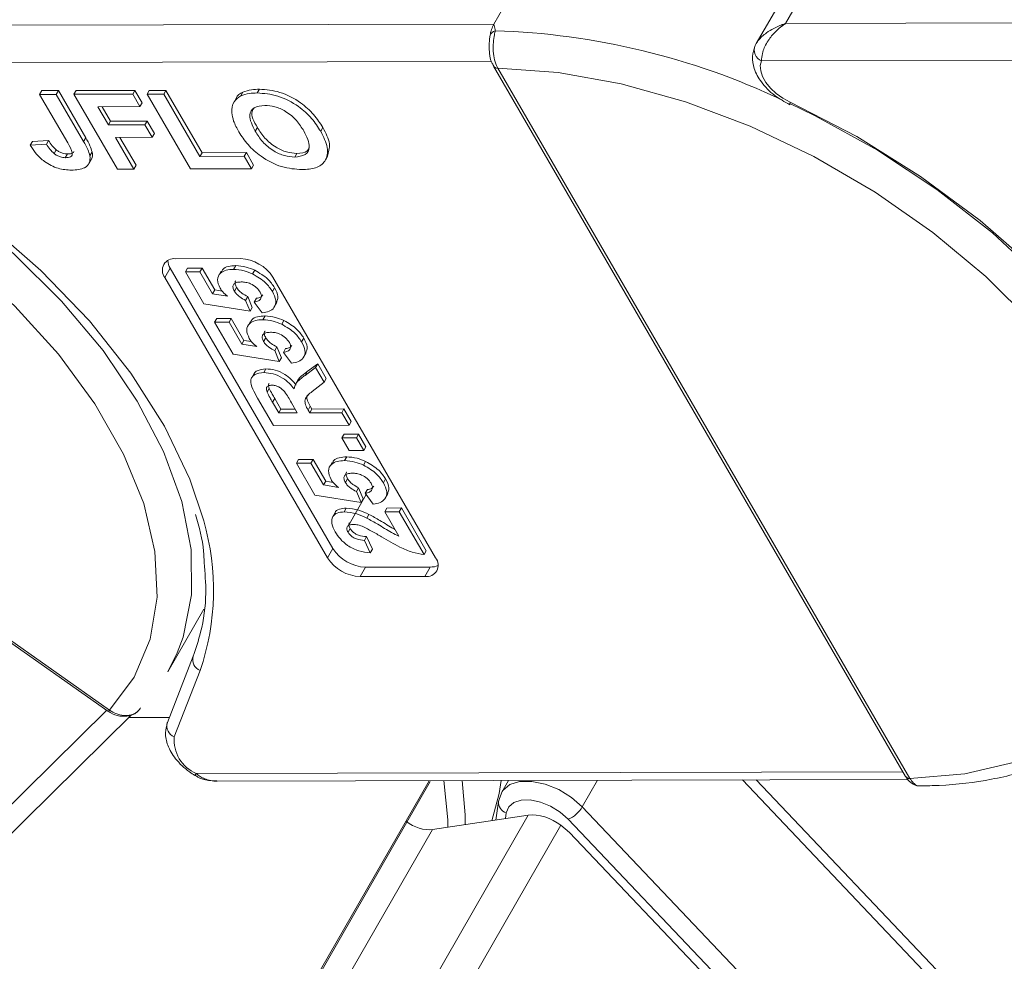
# Model space of a CAD drawing. Header units: millimetres. Extents: x 2471 to 3393, y -390 to 262.
# Tile 37 of 49: x 3008 to 3038, y 153 to 181. Entities that reach past the tile are written whole.
import ezdxf

# ---------------------------------------------------------------- set-up
doc = ezdxf.new("R2010")
doc.units = ezdxf.units.MM

msp = doc.modelspace()

# ---------------------------------------------------------------- linework, layer by layer
at = {"color": 7, "linetype": 'Continuous', "lineweight": 15}
for p, q in [((3022.496, 180.974), (3023.472, 182.673)), ((3031.314, 180.993), (3032.29, 182.692)), ((3031.558, 182.359), (3030.423, 180.383)), ((3022.496, 180.974), (3001.267, 180.927)), ((3052.542, 181.04), (3031.314, 180.993)), ((3000.54, 179.794), (3022.424, 179.842)), ((3030.586, 179.86), (3052.47, 179.909)), ((3022.486, 179.7), (3034.941, 158.234)), ((3022.614, 179.643), (3022.612, 179.645)), ((3035.07, 158.176), (3022.614, 179.643)), ((3008.764, 178.85), (3008.829, 178.963)), ((3008.829, 178.963), (3009.332, 178.964)), ((3009.267, 178.851), (3009.332, 178.964)), ((3009.332, 178.964), (3010.158, 177.54)), ((3009.803, 178.852), (3009.868, 178.966)), ((3009.868, 178.966), (3011.643, 178.97)), ((3011.578, 178.856), (3011.643, 178.97)), ((3011.643, 178.97), (3011.862, 178.593)), ((3012.013, 178.857), (3012.078, 178.971)), ((3012.078, 178.971), (3012.581, 178.972)), ((3012.516, 178.858), (3012.581, 178.972)), ((3012.581, 178.972), (3013.674, 177.088)), ((3014.843, 178.804), (3014.908, 178.917)), ((3015.343, 178.894), (3015.408, 179.007)), ((3008.764, 178.85), (3009.267, 178.851)), ((3009.613, 177.387), (3008.764, 178.85)), ((3009.267, 178.851), (3010.093, 177.426)), ((3009.803, 178.852), (3011.578, 178.856)), ((3011.114, 176.592), (3009.803, 178.852)), ((3011.578, 178.856), (3011.796, 178.48)), ((3011.796, 178.48), (3011.862, 178.593)), ((3012.013, 178.857), (3012.516, 178.858)), ((3013.325, 176.597), (3012.013, 178.857)), ((3012.516, 178.858), (3013.609, 176.975)), ((3014.714, 178.748), (3014.633, 178.606)), ((3011.796, 178.48), (3010.524, 178.477)), ((3010.524, 178.477), (3010.843, 177.926)), ((3010.654, 178.477), (3010.908, 178.04)), ((3010.843, 177.926), (3010.908, 178.04)), ((3010.908, 178.04), (3012.013, 178.042)), ((3011.948, 177.929), (3012.013, 178.042)), ((3012.013, 178.042), (3012.232, 177.665)), ((3010.843, 177.926), (3011.948, 177.929)), ((3011.948, 177.929), (3012.167, 177.552)), ((3015.281, 177.734), (3015.346, 177.848)), ((3017.26, 177.734), (3017.325, 177.848)), ((2986.188, 177.562), (3010.831, 160.207)), ((3010.878, 160.238), (2986.235, 177.593)), ((3008.483, 177.312), (3008.548, 177.425)), ((3008.548, 177.425), (3009.034, 177.455)), ((3008.969, 177.342), (3009.034, 177.455)), ((3010.093, 177.426), (3010.158, 177.54)), ((3012.167, 177.552), (3011.062, 177.55)), ((3011.062, 177.55), (3011.616, 176.593)), ((3011.192, 177.55), (3011.681, 176.707)), ((3012.167, 177.552), (3012.232, 177.665)), ((3008.483, 177.312), (3008.969, 177.342)), ((3009.2, 177.061), (3009.265, 177.174)), ((3010.286, 176.997), (3010.351, 177.11)), ((3013.609, 176.975), (3013.674, 177.088)), ((3013.674, 177.088), (3015.014, 177.091)), ((3014.948, 176.978), (3015.014, 177.091)), ((3015.014, 177.091), (3015.232, 176.715)), ((3009.541, 176.937), (3009.606, 177.05)), ((3010.247, 176.746), (3010.328, 176.888)), ((3013.609, 176.975), (3014.948, 176.978)), ((3014.948, 176.978), (3015.167, 176.601)), ((3016.475, 176.952), (3016.54, 177.066)), ((3017.397, 176.849), (3017.478, 176.991)), ((3011.616, 176.593), (3011.114, 176.592)), ((3011.616, 176.593), (3011.681, 176.707)), ((3015.167, 176.601), (3013.325, 176.597)), ((3015.167, 176.601), (3015.232, 176.715)), ((3012.877, 173.881), (3014.836, 173.885)), ((3012.714, 173.597), (3012.552, 173.314)), ((3017.632, 165.122), (3012.714, 173.597)), ((3013.17, 173.482), (3013.236, 173.595)), ((3013.236, 173.595), (3013.675, 173.596)), ((3013.61, 173.483), (3013.675, 173.596)), ((3013.675, 173.596), (3014.057, 172.938)), ((3014.629, 173.561), (3014.694, 173.674)), ((3015.2, 173.422), (3015.265, 173.535)), ((3017.469, 164.839), (3012.552, 173.314)), ((3013.17, 173.482), (3013.61, 173.483)), ((3013.729, 172.518), (3013.17, 173.482)), ((3013.61, 173.483), (3013.992, 172.824)), ((3014.253, 173.506), (3014.172, 173.364)), ((3015.817, 173.321), (3020.735, 164.846)), ((3013.992, 172.824), (3014.057, 172.938)), ((3014.057, 172.938), (3014.286, 172.899)), ((3014.652, 172.901), (3014.717, 173.015)), ((3015.802, 172.892), (3015.867, 173.005)), ((3013.992, 172.824), (3014.445, 172.748)), ((3014.988, 172.625), (3015.053, 172.738)), ((3014.988, 172.625), (3015.127, 172.293)), ((3015.053, 172.738), (3015.192, 172.406)), ((3015.253, 172.572), (3015.319, 172.686)), ((3015.127, 172.293), (3013.729, 172.518)), ((3015.127, 172.293), (3015.192, 172.406)), ((3015.494, 172.243), (3015.253, 172.572)), ((3015.858, 172.419), (3015.939, 172.561)), ((3014.053, 171.961), (3014.118, 172.074)), ((3014.118, 172.074), (3014.558, 172.075)), ((3014.493, 171.961), (3014.558, 172.075)), ((3014.558, 172.075), (3014.94, 171.416)), ((3015.512, 172.04), (3015.577, 172.153)), ((3014.612, 170.997), (3014.053, 171.961)), ((3014.053, 171.961), (3014.493, 171.961)), ((3014.493, 171.961), (3014.875, 171.303)), ((3015.136, 171.985), (3015.055, 171.843)), ((3016.082, 171.901), (3016.148, 172.014)), ((3015.534, 171.38), (3015.599, 171.494)), ((3016.684, 171.371), (3016.75, 171.484)), ((3014.875, 171.303), (3014.94, 171.416)), ((3014.875, 171.303), (3015.328, 171.226)), ((3014.94, 171.416), (3015.169, 171.378)), ((3015.871, 171.104), (3015.936, 171.217)), ((3015.936, 171.217), (3016.074, 170.885)), ((3016.136, 171.051), (3016.201, 171.165)), ((3016.009, 170.772), (3014.612, 170.997)), ((3015.871, 171.104), (3016.009, 170.772)), ((3016.009, 170.772), (3016.074, 170.885)), ((3016.377, 170.722), (3016.136, 171.051)), ((3016.74, 170.898), (3016.822, 171.04)), ((3015.54, 170.441), (3015.605, 170.554)), ((3016.791, 170.356), (3017.104, 170.596)), ((3016.856, 170.469), (3017.169, 170.71)), ((3017.104, 170.596), (3017.169, 170.71)), ((3017.104, 170.596), (3017.362, 170.152)), ((3017.169, 170.71), (3017.427, 170.265)), ((3015.247, 170.415), (3015.166, 170.273)), ((3016.791, 170.356), (3016.856, 170.469)), ((3017.362, 170.152), (3017.427, 170.265)), ((3015.638, 169.849), (3015.703, 169.962)), ((3016.582, 170.232), (3016.501, 170.09)), ((3017.362, 170.152), (3017.007, 169.87)), ((3015.833, 168.842), (3015.352, 169.672)), ((3015.806, 169.546), (3015.871, 169.66)), ((3015.871, 169.66), (3016.059, 169.336)), ((3015.806, 169.546), (3015.994, 169.223)), ((3016.55, 169.224), (3016.373, 169.531)), ((3016.882, 169.31), (3016.947, 169.424)), ((3016.947, 169.424), (3016.997, 169.339)), ((3015.994, 169.223), (3016.059, 169.336)), ((3015.994, 169.223), (3016.55, 169.224)), ((3016.059, 169.336), (3016.485, 169.337)), ((3016.882, 169.31), (3016.931, 169.225)), ((3016.931, 169.225), (3016.997, 169.339)), ((3016.931, 169.225), (3017.899, 169.227)), ((3016.997, 169.339), (3017.964, 169.341)), ((3017.899, 169.227), (3017.964, 169.341)), ((3017.899, 169.227), (3018.119, 168.847)), ((3017.964, 169.341), (3018.184, 168.96)), ((3018.119, 168.847), (3015.833, 168.842)), ((3018.119, 168.847), (3018.184, 168.96)), ((3017.9, 168.466), (3017.965, 168.579)), ((3017.9, 168.466), (3018.34, 168.467)), ((3018.121, 168.086), (3017.9, 168.466)), ((3017.965, 168.579), (3018.405, 168.58)), ((3018.34, 168.467), (3018.405, 168.58)), ((3018.34, 168.467), (3018.561, 168.087)), ((3018.405, 168.58), (3018.626, 168.2)), ((3018.561, 168.087), (3018.626, 168.2)), ((3017.983, 167.781), (3018.048, 167.894)), ((3018.561, 168.087), (3018.121, 168.086)), ((3016.525, 167.701), (3016.59, 167.814)), ((3016.525, 167.701), (3016.964, 167.702)), ((3017.084, 166.738), (3016.525, 167.701)), ((3016.59, 167.814), (3017.029, 167.815)), ((3016.964, 167.702), (3017.029, 167.815)), ((3016.964, 167.702), (3017.346, 167.044)), ((3017.029, 167.815), (3017.411, 167.157)), ((3017.608, 167.725), (3017.526, 167.584)), ((3018.554, 167.641), (3018.619, 167.755)), ((3017.346, 167.044), (3017.411, 167.157)), ((3017.346, 167.044), (3017.799, 166.967)), ((3017.411, 167.157), (3017.641, 167.118)), ((3018.006, 167.121), (3018.071, 167.234)), ((3019.156, 167.111), (3019.221, 167.225)), ((3018.481, 166.512), (3017.084, 166.738)), ((3018.635, 166.754), (3018.088, 165.802)), ((3018.342, 166.845), (3018.407, 166.958)), ((3018.342, 166.845), (3018.481, 166.512)), ((3018.407, 166.958), (3018.546, 166.626)), ((3018.608, 166.792), (3018.673, 166.905)), ((3018.848, 166.462), (3018.608, 166.792)), ((3019.212, 166.639), (3019.293, 166.78)), ((3018.481, 166.512), (3018.546, 166.626)), ((3017.701, 166.209), (3017.619, 166.068)), ((3017.97, 166.232), (3018.035, 166.345)), ((3018.655, 166.042), (3018.72, 166.155)), ((3019.195, 166.235), (3019.26, 166.348)), ((3019.195, 166.235), (3019.635, 166.236)), ((3019.621, 165.5), (3019.195, 166.235)), ((3019.26, 166.348), (3019.7, 166.349)), ((3019.635, 166.236), (3019.7, 166.349)), ((3019.635, 166.236), (3020.385, 164.943)), ((3019.7, 166.349), (3020.45, 165.056)), ((3018.086, 165.617), (3018.151, 165.73)), ((3018.581, 165.37), (3018.646, 165.484)), ((3018.646, 165.484), (3018.824, 165.103)), ((3018.581, 165.37), (3018.759, 164.99)), ((3017.632, 165.122), (3017.469, 164.839)), ((3018.759, 164.99), (3018.824, 165.103)), ((3020.385, 164.943), (3020.45, 165.056)), ((3018.613, 164.559), (3018.45, 164.276)), ((3020.572, 164.563), (3018.613, 164.559)), ((3020.572, 164.563), (3020.41, 164.28)), ((3020.41, 164.28), (3018.45, 164.276)), ((3012.637, 161.395), (3013.727, 163.292)), ((3012.637, 161.395), (3012.922, 161.968)), ((3013.404, 161.865), (3012.625, 159.862)), ((3012.835, 159.434), (3013.614, 161.437)), ((3010.791, 160.235), (2999.812, 149.395)), ((3010.838, 160.218), (3010.841, 160.216)), ((3010.881, 160.235), (3010.878, 160.238)), ((3001.012, 149.701), (3011.546, 160.1)), ((3012.686, 160.019), (3011.461, 160.017)), ((3034.861, 158.372), (3013.499, 158.324)), ((3004.742, 130.614), (3020.536, 158.106)), ((3004.755, 130.55), (3020.57, 158.078)), ((3014.134, 158.091), (3035.018, 158.138)), ((3022.936, 158.111), (3022.735, 157.762)), ((3025.63, 158.117), (3025.167, 157.311)), ((3035.874, 151.952), (3030.006, 158.127)), ((3036.303, 151.939), (3030.422, 158.128)), ((3035.071, 158.173), (3035.07, 158.176)), ((3022.668, 157.566), (3022.743, 157.776)), ((3022.636, 157.475), (3022.552, 156.915)), ((3025.167, 157.311), (3041.051, 140.598)), ((3007.544, 129.232), (3023.533, 157.062)), ((3020.638, 156.628), (3023.533, 157.062)), ((3022.869, 157.132), (3022.843, 156.959)), ((3040.627, 140.228), (3024.744, 156.942)), ((3020.638, 156.628), (3004.935, 129.296)), ((3024.515, 156.758), (3008.434, 128.767)), ((3024.778, 156.543), (3024.515, 156.758)), ((3024.778, 156.543), (3032.955, 147.939))]:
    msp.add_line(p, q, dxfattribs=at)
at = {"color": 7, "linetype": 'Continuous', "lineweight": 15, "flags": 128}
for points in [[(3012.922, 161.968), (3013.101, 162.449), (3013.354, 163.72), (3013.34, 165.095), (3013.058, 166.548), (3012.513, 168.053), (3011.717, 169.582), (3010.683, 171.107), (3009.43, 172.6), (3007.981, 174.034), (3006.363, 175.382), (3004.606, 176.619), (3002.742, 177.724), (3000.804, 178.675), (2998.829, 179.455), (2996.853, 180.05), (2994.912, 180.449), (2993.042, 180.645), (2991.276, 180.634), (2989.649, 180.415), (2988.188, 179.995), (2986.921, 179.379), (2985.872, 178.579)], [(3022.366, 180.523), (3022.367, 180.532), (3022.38, 180.637)], [(3031.449, 178.617), (3031.232, 178.736), (3031.032, 178.879), (3030.858, 179.039), (3030.717, 179.211), (3030.617, 179.386), (3030.56, 179.558), (3030.549, 179.718), (3030.586, 179.86)], [(2986.235, 177.593), (2987.288, 178.372), (2988.563, 178.96), (2990.035, 179.346), (2991.673, 179.523), (2993.446, 179.486), (2995.318, 179.237), (2997.252, 178.78), (2999.21, 178.125), (3001.152, 177.284), (3003.041, 176.275), (3004.838, 175.117), (3006.508, 173.833), (3008.017, 172.45), (3009.336, 170.993), (3010.438, 169.493), (3011.302, 167.98), (3011.91, 166.482), (3012.25, 165.031), (3012.315, 163.654), (3012.104, 162.38), (3011.622, 161.234), (3010.878, 160.238)], [(3022.614, 179.643), (3024.435, 179.512), (3026.339, 179.171), (3028.289, 178.625), (3030.244, 177.886), (3032.168, 176.969), (3034.02, 175.892), (3035.766, 174.675), (3037.369, 173.344), (3038.798, 171.925), (3040.024, 170.446), (3041.024, 168.936), (3041.776, 167.426), (3042.267, 165.945), (3042.487, 164.524), (3042.431, 163.189), (3042.1, 161.968), (3041.5, 160.885), (3040.645, 159.962), (3039.55, 159.216), (3038.238, 158.663), (3036.735, 158.314), (3035.07, 158.176)], [(3031.442, 178.539), (3031.441, 178.539), (3031.437, 178.552), (3031.44, 178.579), (3031.449, 178.617)], [(3042.848, 161.568), (3042.984, 161.83), (3043.402, 163.025), (3043.555, 164.338), (3043.439, 165.746), (3043.057, 167.221), (3042.416, 168.739), (3041.528, 170.269), (3040.409, 171.786), (3039.079, 173.259), (3037.563, 174.664), (3035.889, 175.973), (3034.088, 177.163), (3032.191, 178.212), (3031.439, 178.576)], [(3043.769, 166.025), (3043.348, 167.29), (3042.585, 168.89), (3041.567, 170.494), (3040.314, 172.072), (3038.849, 173.597), (3037.198, 175.039), (3035.392, 176.372), (3033.464, 177.572), (3031.449, 178.617)], [(3013.723, 165.959), (3013.302, 167.223), (3012.538, 168.823), (3011.521, 170.427), (3010.268, 172.006), (3008.802, 173.53), (3007.152, 174.972), (3005.346, 176.305), (3003.418, 177.506), (3001.403, 178.551)], [(3010.83, 160.207), (3010.832, 160.206), (3010.841, 160.208), (3010.857, 160.219), (3010.878, 160.238)], [(3010.833, 160.205), (3010.835, 160.204), (3010.845, 160.206), (3010.86, 160.217), (3010.881, 160.235)], [(3021.101, 156.698), (3021.101, 156.918), (3020.985, 158.107)], [(3021.541, 158.108), (3021.629, 157.078), (3021.627, 156.777)], [(3022.716, 158.11), (3022.654, 157.722), (3022.429, 156.897)], [(3022.743, 157.776), (3022.766, 157.81), (3022.973, 157.986), (3023.271, 158.081), (3023.638, 158.086), (3024.043, 158.002), (3024.455, 157.835), (3024.84, 157.599), (3025.167, 157.311)], [(3022.668, 157.566), (3022.643, 157.508), (3022.636, 157.475)], [(3024.744, 156.942), (3024.498, 157.157), (3024.209, 157.334), (3023.9, 157.459), (3023.596, 157.523), (3023.321, 157.518), (3023.098, 157.447), (3022.943, 157.315), (3022.869, 157.132)]]:
    msp.add_lwpolyline(points, dxfattribs=at)
at = {"color": 7, "linetype": 'Continuous', "lineweight": 15}
for centre, radius, start, end in [((3023.395, 180.478), 1.027, 151.137, 171.0902), ((3022.612, 180.533), 0.254, 107.4596, 155.8003), ((3021.838, 158.872), 21.914, 64.725, 88.1749), ((3030.721, 180.189), 0.355, 156.3248, 247.6176), ((3022.596, 179.781), 0.136, 212.7295, 276.7279), ((3022.6, 179.783), 0.141, 215.8191, 275.7496), ((3012.822, 173.536), 0.349, 80.921, 219.3383), ((3013.146, 173.869), 0.51, 184.4162, 212.2288), ((3014.783, 172.657), 1.229, 32.7297, 87.5188), ((3006.56, 163.869), 7.462, 340.9768, 16.261), ((3018.666, 165.787), 1.229, 212.7297, 267.5188), ((3018.503, 165.504), 1.229, 212.7297, 267.5188), ((3020.465, 164.625), 0.349, 260.921, 39.3383), ((3020.59, 165.073), 0.51, 268.0228, 295.8286), ((3013.745, 161.767), 0.355, 163.8772, 248.3947), ((3012.965, 159.764), 0.355, 163.8772, 248.3947), ((3013.921, 159.331), 1.091, 174.5664, 247.2376), ((3013.366, 158.387), 0.147, 305.5712, 334.7652), ((3035.056, 158.316), 0.141, 215.8191, 275.7496), ((3035.056, 158.31), 0.137, 213.8474, 276.4731), ((3022.975, 157.455), 0.34, 176.6655, 251.7672), ((3024.396, 157.768), 0.897, 292.8171, 329.3878)]:
    msp.add_arc(centre, radius, start, end, dxfattribs=at)
for centre, major_axis, start_param, end_param in [((3020.27, 157.01), (-0.6, 0.237), 1.019893, 2.416156), ((3023.992, 156.584), (-0.75, 0.297), 4.161486, 5.557749)]:
    msp.add_ellipse(centre, major_axis=major_axis, ratio=0.514486, start_param=start_param, end_param=end_param, dxfattribs=at)
for points, knots in [([(3022.536, 180.775), (3022.535, 180.787), (3022.529, 180.856), (3022.511, 180.92), (3022.496, 180.973), (3022.496, 180.974)], [0, 0, 0, 0, 0.17537, 0.987913, 1, 1, 1, 1]), ([(3031.314, 180.993), (3031.311, 180.992), (3031.303, 180.99), (3031.273, 180.98), (3031.237, 180.968), (3031.038, 180.895), (3030.756, 180.746), (3030.496, 180.509), (3030.423, 180.38), (3030.396, 180.331)], [0, 0, 0, 0, 0.005088, 0.020369, 0.070807, 0.089086, 0.500311, 0.809226, 1, 1, 1, 1]), ([(3031.314, 180.993), (3031.312, 180.992), (3031.309, 180.991), (3031.303, 180.987), (3031.295, 180.981), (3031.28, 180.971), (3031.257, 180.956), (3031.231, 180.937), (3031.187, 180.905), (3031.11, 180.844), (3030.96, 180.706), (3030.837, 180.555), (3030.698, 180.333), (3030.597, 180.106), (3030.589, 179.934), (3030.586, 179.86)], [0, 0, 0, 0, 0.004076, 0.005312, 0.013833, 0.023499, 0.039938, 0.067959, 0.085914, 0.147188, 0.256834, 0.484715, 0.526697, 0.795371, 1, 1, 1, 1]), ([(3022.612, 179.645), (3022.608, 179.653), (3022.569, 179.724), (3022.509, 179.886), (3022.471, 180.152), (3022.476, 180.42), (3022.509, 180.634), (3022.528, 180.736), (3022.536, 180.775)], [0, 0, 0, 0, 0.0234843, 0.2373073, 0.4510924, 0.6637685, 0.8705553, 1, 1, 1, 1]), ([(3022.366, 180.522), (3022.366, 180.519), (3022.364, 180.497), (3022.358, 180.426), (3022.349, 180.284), (3022.361, 180.063), (3022.4, 179.85), (3022.471, 179.745), (3022.492, 179.712)], [0, 0, 0, 0, 0.017409, 0.103192, 0.271379, 0.521588, 0.852927, 1, 1, 1, 1]), ([(3030.384, 180.308), (3030.352, 180.206), (3030.282, 179.986), (3030.351, 179.606), (3030.569, 179.201), (3030.949, 178.81), (3031.283, 178.626), (3031.442, 178.539)], [0, 0, 0, 0, 0.1562633, 0.3361123, 0.5446425, 0.784435, 1, 1, 1, 1]), ([(3014.707, 178.733), (3014.708, 178.735), (3014.727, 178.824), (3014.819, 178.871), (3014.908, 178.917)], [0, 0, 0, 0, 0.020404, 1, 1, 1, 1]), ([(3014.843, 178.804), (3014.926, 178.833), (3015.075, 178.886), (3015.261, 178.891), (3015.343, 178.894)], [0, 0, 0, 0, 0.559564, 1, 1, 1, 1]), ([(3014.908, 178.917), (3014.992, 178.947), (3015.14, 178.999), (3015.326, 179.005), (3015.408, 179.007)], [0, 0, 0, 0, 0.559564, 1, 1, 1, 1]), ([(3015.343, 178.894), (3015.546, 178.878), (3015.954, 178.847), (3016.572, 178.528), (3017.006, 178.129), (3017.175, 177.866), (3017.26, 177.734)], [0, 0, 0, 0, 0.279831, 0.558669, 0.779006, 1, 1, 1, 1]), ([(3015.408, 179.007), (3015.612, 178.991), (3016.019, 178.96), (3016.637, 178.642), (3017.071, 178.242), (3017.24, 177.979), (3017.325, 177.848)], [0, 0, 0, 0, 0.2798307, 0.5586691, 0.7790056, 1, 1, 1, 1]), ([(3014.571, 178.293), (3014.578, 178.414), (3014.591, 178.629), (3014.766, 178.75), (3014.843, 178.804)], [0, 0, 0, 0, 0.559956, 1, 1, 1, 1]), ([(3014.787, 177.718), (3014.727, 177.829), (3014.619, 178.025), (3014.585, 178.211), (3014.571, 178.293)], [0, 0, 0, 0, 0.560171, 1, 1, 1, 1]), ([(3015.567, 178.517), (3015.45, 178.504), (3015.216, 178.479), (3015.055, 178.185), (3015.195, 177.905), (3015.281, 177.734)], [0, 0, 0, 0, 0.280278, 0.559877, 1, 1, 1, 1]), ([(3015.249, 178.442), (3015.223, 178.408), (3015.113, 178.263), (3015.245, 178.028), (3015.346, 177.848)], [0, 0, 0, 0, 0.234942, 1, 1, 1, 1]), ([(3016.751, 177.744), (3016.684, 177.85), (3016.55, 178.062), (3016.233, 178.336), (3015.87, 178.496), (3015.668, 178.51), (3015.567, 178.517)], [0, 0, 0, 0, 0.281087, 0.560013, 0.779691, 1, 1, 1, 1]), ([(3016.695, 176.576), (3016.493, 176.59), (3016.089, 176.62), (3015.475, 176.932), (3015.039, 177.327), (3014.871, 177.588), (3014.787, 177.718)], [0, 0, 0, 0, 0.279942, 0.558704, 0.779045, 1, 1, 1, 1]), ([(3015.281, 177.734), (3015.349, 177.627), (3015.485, 177.414), (3015.807, 177.142), (3016.169, 176.977), (3016.373, 176.961), (3016.475, 176.952)], [0, 0, 0, 0, 0.281021, 0.560116, 0.779939, 1, 1, 1, 1]), ([(3015.346, 177.848), (3015.414, 177.741), (3015.55, 177.527), (3015.872, 177.256), (3016.234, 177.09), (3016.438, 177.074), (3016.54, 177.066)], [0, 0, 0, 0, 0.281021, 0.560116, 0.779939, 1, 1, 1, 1]), ([(3016.475, 176.952), (3016.591, 176.967), (3016.824, 176.995), (3016.976, 177.294), (3016.836, 177.573), (3016.751, 177.744)], [0, 0, 0, 0, 0.279991, 0.559768, 1, 1, 1, 1]), ([(3017.26, 177.734), (3017.344, 177.567), (3017.512, 177.234), (3017.442, 176.828), (3017.133, 176.605), (3016.841, 176.585), (3016.695, 176.576)], [0, 0, 0, 0, 0.280551, 0.559488, 0.779434, 1, 1, 1, 1]), ([(3017.325, 177.848), (3017.415, 177.677), (3017.585, 177.354), (3017.497, 177.102), (3017.456, 176.983)], [0, 0, 0, 0, 0.5263766, 1, 1, 1, 1]), ([(3009.034, 177.455), (3009.068, 177.401), (3009.129, 177.304), (3009.223, 177.214), (3009.265, 177.174)], [0, 0, 0, 0, 0.561018, 1, 1, 1, 1]), ([(3009.541, 176.937), (3009.6, 176.941), (3009.688, 176.946), (3009.751, 177.009), (3009.752, 177.15), (3009.675, 177.282), (3009.613, 177.387)], [0, 0, 0, 0, 0.249396, 0.374426, 0.499454, 1, 1, 1, 1]), ([(3010.093, 177.426), (3010.14, 177.345), (3010.223, 177.2), (3010.267, 177.059), (3010.286, 176.997)], [0, 0, 0, 0, 0.5602943, 1, 1, 1, 1]), ([(3010.158, 177.54), (3010.205, 177.458), (3010.288, 177.313), (3010.332, 177.172), (3010.351, 177.11)], [0, 0, 0, 0, 0.560294, 1, 1, 1, 1]), ([(3009.727, 176.56), (3009.595, 176.568), (3009.331, 176.584), (3008.922, 176.788), (3008.648, 177.054), (3008.538, 177.226), (3008.483, 177.312)], [0, 0, 0, 0, 0.280246, 0.558416, 0.778827, 1, 1, 1, 1]), ([(3008.969, 177.342), (3009.003, 177.287), (3009.064, 177.19), (3009.158, 177.1), (3009.2, 177.061)], [0, 0, 0, 0, 0.561018, 1, 1, 1, 1]), ([(3009.265, 177.174), (3009.295, 177.153), (3009.354, 177.111), (3009.476, 177.06), (3009.557, 177.054), (3009.606, 177.05)], [0, 0, 0, 0, 0.280672, 0.560844, 1, 1, 1, 1]), ([(3009.606, 177.05), (3009.667, 177.053), (3009.754, 177.056), (3009.791, 177.105), (3009.803, 177.12)], [0, 0, 0, 0, 0.695851, 1, 1, 1, 1]), ([(3010.351, 177.11), (3010.363, 177.029), (3010.376, 176.938), (3010.32, 176.884), (3010.314, 176.878)], [0, 0, 0, 0, 0.890152, 1, 1, 1, 1]), ([(3016.54, 177.066), (3016.665, 177.075), (3016.851, 177.089), (3016.899, 177.214), (3016.915, 177.256)], [0, 0, 0, 0, 0.666955, 1, 1, 1, 1]), ([(3009.2, 177.061), (3009.229, 177.04), (3009.289, 176.998), (3009.411, 176.947), (3009.492, 176.941), (3009.541, 176.937)], [0, 0, 0, 0, 0.2806722, 0.5608436, 1, 1, 1, 1]), ([(3010.286, 176.997), (3010.288, 176.921), (3010.293, 176.771), (3010.111, 176.588), (3009.873, 176.571), (3009.727, 176.56)], [0, 0, 0, 0, 0.280122, 0.560355, 1, 1, 1, 1]), ([(3014.218, 172.991), (3014.18, 173.081), (3014.104, 173.261), (3014.207, 173.448), (3014.393, 173.548), (3014.55, 173.557), (3014.629, 173.561)], [0, 0, 0, 0, 0.2790069, 0.5586194, 0.7790735, 1, 1, 1, 1]), ([(3014.263, 173.482), (3014.273, 173.51), (3014.302, 173.592), (3014.462, 173.659), (3014.617, 173.669), (3014.694, 173.674)], [0, 0, 0, 0, 0.1991688, 0.599156, 1, 1, 1, 1]), ([(3014.629, 173.561), (3014.732, 173.554), (3014.917, 173.541), (3015.113, 173.458), (3015.2, 173.422)], [0, 0, 0, 0, 0.559534, 1, 1, 1, 1]), ([(3014.694, 173.674), (3014.798, 173.667), (3014.982, 173.655), (3015.178, 173.572), (3015.265, 173.535)], [0, 0, 0, 0, 0.559534, 1, 1, 1, 1]), ([(3015.265, 173.535), (3015.409, 173.452), (3015.667, 173.304), (3015.806, 173.097), (3015.867, 173.005)], [0, 0, 0, 0, 0.558353, 1, 1, 1, 1]), ([(3015.2, 173.422), (3015.344, 173.339), (3015.602, 173.191), (3015.741, 172.983), (3015.802, 172.892)], [0, 0, 0, 0, 0.558353, 1, 1, 1, 1]), ([(3014.445, 172.748), (3014.394, 172.79), (3014.301, 172.867), (3014.243, 172.953), (3014.218, 172.991)], [0, 0, 0, 0, 0.559888, 1, 1, 1, 1]), ([(3014.86, 173.181), (3014.809, 173.178), (3014.708, 173.174), (3014.615, 173.109), (3014.6, 173.008), (3014.634, 172.937), (3014.652, 172.901)], [0, 0, 0, 0, 0.2808976, 0.5594604, 0.779497, 1, 1, 1, 1]), ([(3014.694, 173.213), (3014.692, 173.211), (3014.665, 173.192), (3014.669, 173.118), (3014.701, 173.049), (3014.717, 173.015)], [0, 0, 0, 0, 0.039008, 0.518996, 1, 1, 1, 1]), ([(3014.717, 173.015), (3014.738, 172.984), (3014.779, 172.923), (3014.895, 172.824), (3014.993, 172.771), (3015.053, 172.738)], [0, 0, 0, 0, 0.279963, 0.560065, 1, 1, 1, 1]), ([(3015.43, 172.875), (3015.396, 172.923), (3015.327, 173.02), (3015.157, 173.128), (3014.994, 173.175), (3014.905, 173.179), (3014.86, 173.181)], [0, 0, 0, 0, 0.279573, 0.558664, 0.778923, 1, 1, 1, 1]), ([(3015.867, 173.005), (3015.914, 172.912), (3016.001, 172.74), (3015.946, 172.611), (3015.921, 172.551)], [0, 0, 0, 0, 0.5395514, 1, 1, 1, 1]), ([(3014.652, 172.901), (3014.672, 172.871), (3014.714, 172.81), (3014.83, 172.711), (3014.928, 172.657), (3014.988, 172.625)], [0, 0, 0, 0, 0.279963, 0.560065, 1, 1, 1, 1]), ([(3015.253, 172.572), (3015.299, 172.581), (3015.389, 172.598), (3015.46, 172.675), (3015.478, 172.771), (3015.446, 172.84), (3015.43, 172.875)], [0, 0, 0, 0, 0.2802995, 0.5599611, 0.7800424, 1, 1, 1, 1]), ([(3015.319, 172.686), (3015.365, 172.693), (3015.451, 172.708), (3015.491, 172.763), (3015.509, 172.788)], [0, 0, 0, 0, 0.539318, 1, 1, 1, 1]), ([(3015.802, 172.892), (3015.846, 172.801), (3015.934, 172.619), (3015.876, 172.407), (3015.715, 172.283), (3015.568, 172.256), (3015.494, 172.243)], [0, 0, 0, 0, 0.279948, 0.559031, 0.779331, 1, 1, 1, 1]), ([(3015.101, 171.47), (3015.063, 171.56), (3014.987, 171.739), (3015.089, 171.927), (3015.275, 172.026), (3015.433, 172.035), (3015.512, 172.04)], [0, 0, 0, 0, 0.279007, 0.558619, 0.779074, 1, 1, 1, 1]), ([(3015.146, 171.961), (3015.155, 171.988), (3015.184, 172.071), (3015.345, 172.137), (3015.5, 172.148), (3015.577, 172.153)], [0, 0, 0, 0, 0.1991688, 0.599156, 1, 1, 1, 1]), ([(3015.512, 172.04), (3015.615, 172.033), (3015.8, 172.02), (3015.996, 171.937), (3016.082, 171.901)], [0, 0, 0, 0, 0.5595341, 1, 1, 1, 1]), ([(3015.577, 172.153), (3015.68, 172.146), (3015.865, 172.133), (3016.061, 172.051), (3016.148, 172.014)], [0, 0, 0, 0, 0.559534, 1, 1, 1, 1]), ([(3016.082, 171.901), (3016.227, 171.818), (3016.485, 171.67), (3016.623, 171.462), (3016.684, 171.371)], [0, 0, 0, 0, 0.558353, 1, 1, 1, 1]), ([(3016.148, 172.014), (3016.292, 171.931), (3016.55, 171.783), (3016.688, 171.576), (3016.75, 171.484)], [0, 0, 0, 0, 0.558353, 1, 1, 1, 1]), ([(3015.328, 171.226), (3015.276, 171.269), (3015.184, 171.346), (3015.126, 171.432), (3015.101, 171.47)], [0, 0, 0, 0, 0.559888, 1, 1, 1, 1]), ([(3015.742, 171.66), (3015.691, 171.657), (3015.59, 171.653), (3015.497, 171.587), (3015.482, 171.487), (3015.517, 171.416), (3015.534, 171.38)], [0, 0, 0, 0, 0.280898, 0.55946, 0.779497, 1, 1, 1, 1]), ([(3015.577, 171.691), (3015.575, 171.69), (3015.547, 171.671), (3015.551, 171.597), (3015.583, 171.528), (3015.599, 171.494)], [0, 0, 0, 0, 0.039008, 0.518996, 1, 1, 1, 1]), ([(3015.599, 171.494), (3015.62, 171.463), (3015.662, 171.402), (3015.778, 171.303), (3015.876, 171.25), (3015.936, 171.217)], [0, 0, 0, 0, 0.279963, 0.560065, 1, 1, 1, 1]), ([(3016.313, 171.354), (3016.278, 171.402), (3016.209, 171.499), (3016.04, 171.607), (3015.877, 171.654), (3015.787, 171.658), (3015.742, 171.66)], [0, 0, 0, 0, 0.2795727, 0.5586639, 0.7789233, 1, 1, 1, 1]), ([(3016.75, 171.484), (3016.796, 171.391), (3016.883, 171.219), (3016.829, 171.09), (3016.803, 171.03)], [0, 0, 0, 0, 0.539551, 1, 1, 1, 1]), ([(3015.534, 171.38), (3015.555, 171.35), (3015.597, 171.289), (3015.713, 171.189), (3015.811, 171.136), (3015.871, 171.104)], [0, 0, 0, 0, 0.279963, 0.560065, 1, 1, 1, 1]), ([(3016.136, 171.051), (3016.181, 171.06), (3016.272, 171.077), (3016.342, 171.154), (3016.36, 171.25), (3016.329, 171.319), (3016.313, 171.354)], [0, 0, 0, 0, 0.2803, 0.559961, 0.780042, 1, 1, 1, 1]), ([(3016.201, 171.165), (3016.248, 171.172), (3016.334, 171.187), (3016.373, 171.242), (3016.392, 171.267)], [0, 0, 0, 0, 0.539318, 1, 1, 1, 1]), ([(3016.684, 171.371), (3016.728, 171.279), (3016.816, 171.097), (3016.758, 170.886), (3016.597, 170.762), (3016.45, 170.735), (3016.377, 170.722)], [0, 0, 0, 0, 0.279948, 0.559031, 0.779331, 1, 1, 1, 1]), ([(3015.243, 170.398), (3015.245, 170.405), (3015.26, 170.447), (3015.364, 170.524), (3015.509, 170.542), (3015.605, 170.554)], [0, 0, 0, 0, 0.060138, 0.37483, 1, 1, 1, 1]), ([(3015.605, 170.554), (3015.697, 170.548), (3015.881, 170.535), (3016.164, 170.407), (3016.378, 170.235), (3016.474, 170.118), (3016.521, 170.059)], [0, 0, 0, 0, 0.279954, 0.558933, 0.779174, 1, 1, 1, 1]), ([(3015.352, 169.672), (3015.301, 169.762), (3015.201, 169.941), (3015.123, 170.17), (3015.178, 170.31), (3015.293, 170.413), (3015.441, 170.43), (3015.54, 170.441)], [0, 0, 0, 0, 0.251143, 0.500527, 0.625735, 0.75105, 1, 1, 1, 1]), ([(3015.54, 170.441), (3015.632, 170.434), (3015.816, 170.421), (3016.099, 170.294), (3016.313, 170.122), (3016.409, 170.005), (3016.456, 169.946)], [0, 0, 0, 0, 0.279954, 0.558933, 0.779174, 1, 1, 1, 1]), ([(3016.456, 169.946), (3016.471, 170.007), (3016.495, 170.106), (3016.594, 170.208), (3016.689, 170.285), (3016.757, 170.332), (3016.791, 170.356)], [0, 0, 0, 0, 0.339579, 0.559591, 0.779787, 1, 1, 1, 1]), ([(3016.577, 170.216), (3016.579, 170.221), (3016.593, 170.264), (3016.661, 170.32), (3016.753, 170.398), (3016.822, 170.445), (3016.856, 170.469)], [0, 0, 0, 0, 0.042239, 0.361306, 0.68064, 1, 1, 1, 1]), ([(3015.781, 170.06), (3015.745, 170.058), (3015.673, 170.052), (3015.602, 169.98), (3015.624, 169.898), (3015.638, 169.849)], [0, 0, 0, 0, 0.281129, 0.561183, 1, 1, 1, 1]), ([(3015.7, 170.11), (3015.696, 170.107), (3015.661, 170.075), (3015.683, 170.015), (3015.703, 169.962)], [0, 0, 0, 0, 0.102699, 1, 1, 1, 1]), ([(3015.703, 169.962), (3015.733, 169.906), (3015.786, 169.805), (3015.845, 169.704), (3015.871, 169.66)], [0, 0, 0, 0, 0.559921, 1, 1, 1, 1]), ([(3016.373, 169.531), (3016.312, 169.643), (3016.237, 169.783), (3016.092, 169.946), (3015.992, 170.013), (3015.881, 170.055), (3015.814, 170.059), (3015.781, 170.06)], [0, 0, 0, 0, 0.500962, 0.625785, 0.750436, 0.875032, 1, 1, 1, 1]), ([(3015.638, 169.849), (3015.668, 169.792), (3015.721, 169.692), (3015.78, 169.591), (3015.806, 169.546)], [0, 0, 0, 0, 0.559921, 1, 1, 1, 1]), ([(3017.007, 169.87), (3016.909, 169.798), (3016.774, 169.699), (3016.787, 169.471), (3016.85, 169.364), (3016.882, 169.31)], [0, 0, 0, 0, 0.5610215, 0.7792953, 1, 1, 1, 1]), ([(3016.879, 169.756), (3016.87, 169.747), (3016.83, 169.707), (3016.858, 169.581), (3016.917, 169.476), (3016.947, 169.424)], [0, 0, 0, 0, 0.125145, 0.56015, 1, 1, 1, 1]), ([(3017.617, 167.702), (3017.627, 167.729), (3017.656, 167.811), (3017.816, 167.878), (3017.971, 167.889), (3018.048, 167.894)], [0, 0, 0, 0, 0.199169, 0.599156, 1, 1, 1, 1]), ([(3018.048, 167.894), (3018.152, 167.887), (3018.336, 167.874), (3018.532, 167.791), (3018.619, 167.755)], [0, 0, 0, 0, 0.559534, 1, 1, 1, 1]), ([(3017.572, 167.211), (3017.534, 167.301), (3017.458, 167.48), (3017.561, 167.668), (3017.747, 167.767), (3017.904, 167.776), (3017.983, 167.781)], [0, 0, 0, 0, 0.2790069, 0.5586194, 0.7790735, 1, 1, 1, 1]), ([(3017.983, 167.781), (3018.087, 167.774), (3018.271, 167.761), (3018.467, 167.678), (3018.554, 167.641)], [0, 0, 0, 0, 0.559534, 1, 1, 1, 1]), ([(3018.554, 167.641), (3018.698, 167.559), (3018.956, 167.411), (3019.095, 167.203), (3019.156, 167.111)], [0, 0, 0, 0, 0.558353, 1, 1, 1, 1]), ([(3018.619, 167.755), (3018.763, 167.672), (3019.021, 167.524), (3019.16, 167.316), (3019.221, 167.225)], [0, 0, 0, 0, 0.5583531, 1, 1, 1, 1]), ([(3018.214, 167.4), (3018.163, 167.398), (3018.062, 167.393), (3017.969, 167.328), (3017.954, 167.227), (3017.988, 167.156), (3018.006, 167.121)], [0, 0, 0, 0, 0.280898, 0.55946, 0.779497, 1, 1, 1, 1]), ([(3018.048, 167.432), (3018.046, 167.431), (3018.019, 167.412), (3018.023, 167.338), (3018.055, 167.269), (3018.071, 167.234)], [0, 0, 0, 0, 0.039008, 0.518996, 1, 1, 1, 1]), ([(3018.784, 167.095), (3018.75, 167.143), (3018.681, 167.24), (3018.511, 167.348), (3018.349, 167.395), (3018.259, 167.399), (3018.214, 167.4)], [0, 0, 0, 0, 0.279573, 0.558664, 0.778923, 1, 1, 1, 1]), ([(3017.799, 166.967), (3017.748, 167.01), (3017.655, 167.086), (3017.597, 167.173), (3017.572, 167.211)], [0, 0, 0, 0, 0.559888, 1, 1, 1, 1]), ([(3018.006, 167.121), (3018.027, 167.091), (3018.068, 167.029), (3018.184, 166.93), (3018.282, 166.877), (3018.342, 166.845)], [0, 0, 0, 0, 0.279963, 0.560065, 1, 1, 1, 1]), ([(3018.071, 167.234), (3018.092, 167.204), (3018.133, 167.143), (3018.249, 167.043), (3018.347, 166.99), (3018.407, 166.958)], [0, 0, 0, 0, 0.2799631, 0.5600652, 1, 1, 1, 1]), ([(3018.608, 166.792), (3018.653, 166.801), (3018.743, 166.818), (3018.814, 166.894), (3018.832, 166.991), (3018.8, 167.06), (3018.784, 167.095)], [0, 0, 0, 0, 0.2803, 0.559961, 0.780042, 1, 1, 1, 1]), ([(3018.673, 166.905), (3018.719, 166.913), (3018.805, 166.927), (3018.845, 166.982), (3018.863, 167.008)], [0, 0, 0, 0, 0.539318, 1, 1, 1, 1]), ([(3019.156, 167.111), (3019.2, 167.02), (3019.288, 166.838), (3019.23, 166.626), (3019.069, 166.502), (3018.922, 166.476), (3018.848, 166.462)], [0, 0, 0, 0, 0.279948, 0.559031, 0.779331, 1, 1, 1, 1]), ([(3019.221, 167.225), (3019.268, 167.132), (3019.355, 166.96), (3019.3, 166.83), (3019.275, 166.771)], [0, 0, 0, 0, 0.539551, 1, 1, 1, 1]), ([(3013.481, 166.152), (3013.584, 165.774), (3013.721, 165.274), (3013.735, 164.814), (3013.738, 164.702)], [0, 0, 0, 0, 0.755894, 1, 1, 1, 1]), ([(3017.701, 165.624), (3017.657, 165.709), (3017.571, 165.88), (3017.605, 166.087), (3017.748, 166.213), (3017.896, 166.226), (3017.97, 166.232)], [0, 0, 0, 0, 0.2805682, 0.5597501, 0.7797946, 1, 1, 1, 1]), ([(3017.696, 166.194), (3017.696, 166.197), (3017.704, 166.256), (3017.821, 166.323), (3017.964, 166.338), (3018.035, 166.345)], [0, 0, 0, 0, 0.023917, 0.51178, 1, 1, 1, 1]), ([(3017.97, 166.232), (3018.095, 166.219), (3018.319, 166.196), (3018.552, 166.089), (3018.655, 166.042)], [0, 0, 0, 0, 0.558458, 1, 1, 1, 1]), ([(3018.035, 166.345), (3018.16, 166.333), (3018.384, 166.31), (3018.617, 166.202), (3018.72, 166.155)], [0, 0, 0, 0, 0.558458, 1, 1, 1, 1]), ([(3018.72, 166.155), (3018.831, 166.095), (3019.013, 165.995), (3019.258, 165.845), (3019.407, 165.747), (3019.493, 165.706), (3019.505, 165.701)], [0, 0, 0, 0, 0.415843, 0.685175, 0.954499, 1, 1, 1, 1]), ([(3018.25, 165.852), (3018.208, 165.85), (3018.125, 165.845), (3018.05, 165.79), (3018.042, 165.704), (3018.071, 165.646), (3018.086, 165.617)], [0, 0, 0, 0, 0.2806635, 0.5594614, 0.7793655, 1, 1, 1, 1]), ([(3018.128, 165.896), (3018.126, 165.894), (3018.104, 165.878), (3018.11, 165.815), (3018.138, 165.759), (3018.151, 165.73)], [0, 0, 0, 0, 0.04425, 0.521333, 1, 1, 1, 1]), ([(3018.558, 165.777), (3018.499, 165.8), (3018.392, 165.841), (3018.294, 165.849), (3018.25, 165.852)], [0, 0, 0, 0, 0.5601166, 1, 1, 1, 1]), ([(3019.103, 165.475), (3019.003, 165.535), (3018.824, 165.641), (3018.639, 165.736), (3018.558, 165.777)], [0, 0, 0, 0, 0.560235, 1, 1, 1, 1]), ([(3018.655, 166.042), (3018.766, 165.981), (3018.948, 165.882), (3019.193, 165.73), (3019.4, 165.6), (3019.548, 165.533), (3019.621, 165.5)], [0, 0, 0, 0, 0.3399849, 0.5601859, 0.7803799, 1, 1, 1, 1]), ([(3018.759, 164.99), (3018.646, 165.003), (3018.421, 165.03), (3018.084, 165.193), (3017.842, 165.409), (3017.748, 165.552), (3017.701, 165.624)], [0, 0, 0, 0, 0.280752, 0.55897, 0.779275, 1, 1, 1, 1]), ([(3018.086, 165.617), (3018.104, 165.589), (3018.141, 165.534), (3018.232, 165.46), (3018.388, 165.386), (3018.501, 165.377), (3018.581, 165.37)], [0, 0, 0, 0, 0.1872361, 0.3740839, 0.5606964, 1, 1, 1, 1]), ([(3018.151, 165.73), (3018.169, 165.702), (3018.206, 165.647), (3018.297, 165.573), (3018.453, 165.499), (3018.567, 165.49), (3018.646, 165.484)], [0, 0, 0, 0, 0.1872361, 0.3740839, 0.5606964, 1, 1, 1, 1]), ([(3020.385, 164.943), (3020.265, 164.961), (3020.026, 164.998), (3019.583, 165.194), (3019.285, 165.369), (3019.103, 165.475)], [0, 0, 0, 0, 0.279551, 0.559332, 1, 1, 1, 1]), ([(3013.738, 164.702), (3013.764, 164.389), (3013.824, 163.648), (3013.688, 162.705), (3013.485, 162.105), (3013.404, 161.865)], [0, 0, 0, 0, 0.303878, 0.721092, 1, 1, 1, 1]), ([(3035.395, 157.948), (3035.582, 157.952), (3036.327, 157.964), (3037.554, 158.121), (3039.007, 158.493), (3040.3, 159.055), (3041.402, 159.796), (3042.271, 160.636), (3042.66, 161.288), (3042.836, 161.583)], [0, 0, 0, 0, 0.0552604, 0.219392, 0.3836254, 0.5471593, 0.7090635, 0.8685229, 1, 1, 1, 1]), ([(3010.838, 160.211), (3010.857, 160.195), (3010.957, 160.112), (3011.187, 160.043), (3011.462, 160.051), (3011.657, 160.125), (3011.725, 160.202), (3011.743, 160.224)], [0, 0, 0, 0, 0.073267, 0.36861, 0.666486, 0.909063, 1, 1, 1, 1]), ([(3011.814, 160.308), (3011.806, 160.292), (3011.778, 160.242), (3011.69, 160.158), (3011.528, 160.085), (3011.309, 160.067), (3011.08, 160.117), (3010.943, 160.198), (3010.881, 160.235)], [0, 0, 0, 0, 0.07361, 0.225281, 0.412719, 0.616054, 0.826783, 1, 1, 1, 1]), ([(3012.625, 159.862), (3012.598, 159.759), (3012.54, 159.535), (3012.626, 159.153), (3012.864, 158.745), (3013.18, 158.444), (3013.4, 158.301), (3013.451, 158.267)], [0, 0, 0, 0, 0.17956, 0.389755, 0.635768, 0.914648, 1, 1, 1, 1]), ([(3013.457, 158.276), (3013.487, 158.255), (3013.607, 158.168), (3013.841, 158.104), (3014.037, 158.104), (3014.123, 158.104)], [0, 0, 0, 0, 0.1581466, 0.6324759, 1, 1, 1, 1]), ([(3013.499, 158.324), (3013.538, 158.293), (3013.615, 158.229), (3013.762, 158.155), (3013.936, 158.104), (3014.067, 158.089), (3014.134, 158.091), (3014.134, 158.091)], [0, 0, 0, 0, 0.212973, 0.432032, 0.710761, 0.999832, 1, 1, 1, 1]), ([(3034.948, 158.236), (3034.958, 158.215), (3035.004, 158.12), (3035.131, 158.015), (3035.284, 157.94), (3035.372, 157.949), (3035.396, 157.951)], [0, 0, 0, 0, 0.120183, 0.528452, 0.870742, 1, 1, 1, 1]), ([(3035.395, 157.952), (3035.369, 157.951), (3035.295, 157.946), (3035.176, 158.024), (3035.104, 158.127), (3035.071, 158.173)], [0, 0, 0, 0, 0.2260296, 0.6508237, 1, 1, 1, 1])]:
    msp.add_open_spline(points, degree=3, knots=knots, dxfattribs=at)

doc.saveas('drawing.dxf')
